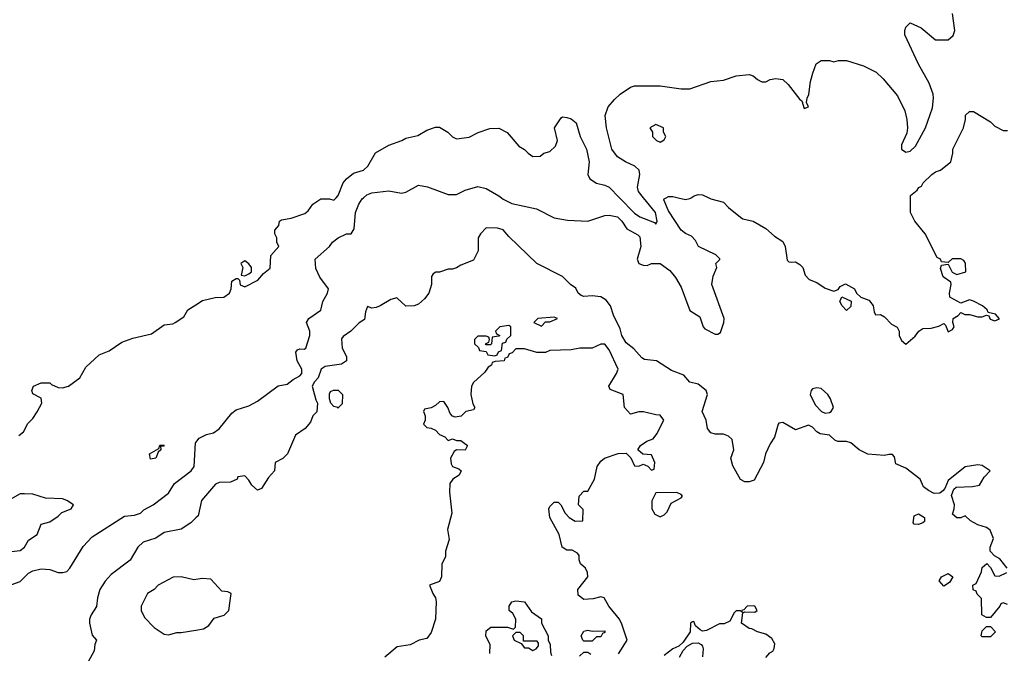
# Model space of a CAD drawing. Header units: inches. Extents: x 2380249 to 2585472, y 382747 to 546448.
# Tile 182 of 256: x 2469168 to 2473815, y 477848 to 480841. Entities that reach past the tile are written whole.
import ezdxf

# ---------------------------------------------------------------- set-up
doc = ezdxf.new("R2010")
doc.units = ezdxf.units.IN
doc.header["$MEASUREMENT"] = 0
for name, color, linetype in [('C4467', 7, 'Continuous'), ('C4477', 7, 'Continuous'), ('C4478', 7, 'Continuous')]:
    doc.layers.add(name, color=color, linetype=linetype)

msp = doc.modelspace()

# ---------------------------------------------------------------- linework, layer by layer
at = {"layer": 'C4467', "color": 4}
for points, elevation in [([(2469163.5, 478876.5), (2469185.4, 478894.6), (2469206.4, 478933.6), (2469230, 478958), (2469250.9, 478989.1), (2469272, 479030), (2469270, 479054), (2469230, 479074), (2469224.7, 479090), (2469234, 479110), (2469270, 479126), (2469310, 479126), (2469318, 479118), (2469350, 479104), (2469370, 479102.7), (2469398, 479110), (2469451.3, 479150), (2469479.8, 479200.2), (2469542.5, 479257.5), (2469590, 479277.2), (2469650, 479317.2), (2469702.5, 479337.5), (2469790, 479357.2), (2469850, 479399), (2469890, 479404), (2469902, 479410), (2469942, 479438), (2469962, 479470), (2470000, 479494.6)], 44), ([(2469113.8, 478166.2), (2469170, 478187), (2469210, 478226.6), (2469230, 478238.4), (2469270, 478247.3), (2469310, 478243.7), (2469350, 478229.2), (2469370.9, 478229.1), (2469390, 478235.3), (2469404.7, 478250), (2469468.1, 478351.9), (2469510, 478399), (2469663.4, 478496.6), (2469710, 478501.2), (2469738, 478510), (2469754.4, 478525.6), (2469798, 478550), (2469870, 478604), (2469898, 478650), (2469978, 478710), (2469991, 478730), (2469998, 478842), (2470000, 478844.6)], 48), ([(2469130, 478329), (2469170, 478334), (2469190.5, 478349.5), (2469210, 478382), (2469251, 478410), (2469270, 478458), (2469310.7, 478469.3), (2469350, 478495.3), (2469367.3, 478512.7), (2469411.3, 478530), (2469422, 478550), (2469390.7, 478570.7), (2469370, 478578), (2469290, 478580.7), (2469230, 478599.1), (2469190, 478602), (2469170, 478600.7), (2469112.1, 478567.9)], 44), ([(2470000, 478488.1), (2469975.9, 478464.1), (2469930, 478434), (2469850, 478419.3), (2469810, 478392.7), (2469750, 478373.2), (2469726, 478350), (2469690, 478288.7), (2469599.8, 478220.2), (2469570.7, 478189.3), (2469546, 478150), (2469534.8, 478110), (2469530.6, 478069.4), (2469504.7, 478030), (2469498, 478010), (2469498, 477990), (2469510, 477934), (2469531.3, 477910), (2469522, 477890), (2469519.6, 477860.4), (2469482, 477790)], 52), ([(2470000, 478197), (2469990, 478195.3), (2469930, 478208.7), (2469891.6, 478208.4), (2469822, 478170), (2469802, 478150), (2469772, 478130), (2469742, 478070), (2469742, 478050), (2469756.9, 478016.9), (2469802, 477970), (2469850, 477938.8), (2469870, 477934.8), (2469910, 477946), (2469930, 477946), (2470000, 477957.9)], 56)]:
    msp.add_lwpolyline(points, dxfattribs=dict(at, elevation=elevation))
at = {"layer": 'C4467', "color": 4, "elevation": 44}
msp.add_lwpolyline([(2469785.6, 478765.6), (2469781.2, 478790), (2469824, 478816), (2469830, 478830.7), (2469850, 478831.3), (2469847.3, 478827.3), (2469832.7, 478827.3), (2469834.8, 478810), (2469822, 478798), (2469810, 478769.3)], close=True, dxfattribs=at)
at = {"layer": 'C4477', "color": 4}
for points, elevation in [([(2470000, 478844.6), (2470015.3, 478864.7), (2470050, 478882), (2470082, 478890), (2470110, 478908), (2470170, 478982), (2470190, 478999), (2470250, 479017.2), (2470290, 479039), (2470388.5, 479111.5), (2470430, 479119), (2470458, 479142), (2470490, 479159.5), (2470499.3, 479170), (2470500.3, 479190), (2470477.6, 479230), (2470470.8, 479270), (2470478.8, 479281.2), (2470490, 479286), (2470510, 479285.2), (2470518, 479290), (2470538, 479350), (2470538, 479370), (2470522, 479410), (2470532, 479430), (2470590, 479468.7), (2470598.8, 479510), (2470621, 479550), (2470624.7, 479570), (2470585.2, 479625.2), (2470565.8, 479665.8), (2470562, 479710), (2470630.7, 479769.3), (2470644.7, 479790), (2470671.3, 479810), (2470710, 479829), (2470732, 479830), (2470746.8, 479853.2), (2470753.4, 479930), (2470768, 479970), (2470784.7, 479995.3), (2470790.1, 480000)], 48), ([(2470000, 479494.6), (2470030, 479514), (2470090, 479529), (2470132, 479530), (2470158, 479550), (2470166, 479570), (2470170, 479606), (2470190, 479618), (2470198, 479618), (2470206, 479610), (2470209, 479589), (2470230, 479579.3), (2470291.3, 479610), (2470318, 479642), (2470350, 479668), (2470352.7, 479727.3), (2470391.3, 479770), (2470382, 479790), (2470382, 479810), (2470372, 479830), (2470372.7, 479847.3), (2470391.6, 479868.4), (2470394, 479890), (2470403.6, 479896.4), (2470450, 479904), (2470514.4, 479925.6), (2470530, 479938), (2470552, 479970), (2470590, 479995.3), (2470630, 479995.3), (2470650.6, 479989.4), (2470661.1, 480000)], 44), ([(2471441.1, 480000), (2471450, 479992.7), (2471490, 479972.7), (2471607.2, 479947.2), (2471690, 479905.2), (2471753.6, 479893.6), (2471850, 479889.2), (2471930, 479916), (2471950, 479918), (2471989.5, 479909.5), (2472009.2, 479890), (2472034, 479854), (2472085.6, 479825.6), (2472095.1, 479815.1), (2472099.3, 479770), (2472082.7, 479710), (2472089.5, 479689.5), (2472110, 479681.2), (2472130, 479679.3), (2472150, 479689), (2472190, 479688.7), (2472236.5, 479656.5), (2472263.1, 479623.1), (2472290, 479578), (2472330, 479468), (2472377.2, 479437.2), (2472393.2, 479390), (2472401.2, 479381.2), (2472450, 479355.3), (2472463.6, 479356.4), (2472476, 479364), (2472491.3, 479410), (2472492, 479430), (2472434.8, 479590), (2472441, 479630), (2472458, 479670), (2472454, 479690), (2472471.6, 479708.4), (2472471.6, 479711.6), (2472454, 479730), (2472371.3, 479770), (2472358, 479798), (2472338, 479818), (2472310, 479831), (2472290, 479846.8), (2472230, 479938), (2472207.7, 479990), (2472210, 479995.3), (2472219.5, 480000)], 48), ([(2471998.5, 480000), (2472070, 479927.3), (2472094, 479910), (2472163.7, 479883.7), (2472170, 479875.3), (2472176.3, 479890), (2472168, 479930), (2472112.3, 480000)], 44), ([(2472276.3, 480000), (2472310, 479992.3), (2472330, 479996), (2472336.2, 480000)], 48), ([(2472420.4, 480000), (2472430, 479995.6), (2472490, 479979), (2472513.6, 479953.6), (2472570, 479908), (2472581.2, 479901.2), (2472630, 479888.7), (2472690, 479855.3), (2472730, 479819), (2472770, 479794), (2472781.2, 479770), (2472790, 479706), (2472798, 479698), (2472810, 479695.3), (2472830, 479697.2), (2472850, 479684), (2472864, 479670), (2472874.6, 479634.6), (2472894.6, 479614.6), (2472930, 479599), (2472970, 479573.2), (2473010, 479559), (2473030, 479566), (2473039.6, 479580.4), (2473066, 479594), (2473108, 479570), (2473118, 479550), (2473138, 479530), (2473176, 479516), (2473185.6, 479505.6), (2473195.3, 479490), (2473200.4, 479460.4), (2473207.3, 479447.3), (2473230, 479448), (2473250, 479438), (2473283.1, 479403.1), (2473308.4, 479388.4), (2473318, 479370), (2473318, 479350), (2473330, 479326), (2473350, 479308.7), (2473394.4, 479345.6), (2473412, 479370), (2473430, 479382), (2473470, 479384), (2473506, 479394), (2473530, 479406), (2473538, 479398), (2473550, 479366), (2473570, 479378), (2473578, 479390), (2473572, 479410), (2473574, 479430), (2473596.9, 479443.1), (2473610, 479458), (2473628.7, 479448.7), (2473650, 479448.7), (2473690, 479438), (2473710, 479438), (2473730, 479446), (2473742, 479442), (2473747.3, 479427.3), (2473770, 479418), (2473791.6, 479428.4), (2473774, 479450), (2473738, 479458), (2473734, 479470), (2473712, 479490), (2473670, 479512), (2473650, 479518), (2473610, 479502), (2473558, 479530), (2473556, 479550), (2473564.7, 479590), (2473562, 479602), (2473526.4, 479626.4), (2473514, 479666), (2473518, 479682), (2473550, 479686), (2473568.7, 479648.7), (2473590, 479638), (2473634, 479650), (2473631.6, 479691.6), (2473623.6, 479703.6), (2473610, 479711.3), (2473569, 479711), (2473550, 479694), (2473518, 479698), (2473514, 479710), (2473498, 479718), (2473442, 479830), (2473392, 479890), (2473372, 479930), (2473372, 480000)], 48), ([(2473828, 478250), (2473794, 478294), (2473768.9, 478308.9), (2473748, 478330), (2473748, 478350), (2473764, 478390), (2473748, 478430), (2473730, 478442), (2473690, 478455.3), (2473654.6, 478474.6), (2473630, 478498), (2473610, 478488), (2473590, 478488), (2473570, 478506), (2473578, 478530), (2473579, 478550), (2473566, 478594), (2473576.2, 478623.8), (2473587, 478633), (2473664.5, 478635.5), (2473697, 478643), (2473719.3, 478680.7), (2473748, 478710), (2473710, 478735.3), (2473690, 478739), (2473630, 478729.2), (2473550, 478664), (2473533.7, 478626.3), (2473524.5, 478615.5), (2473510, 478605.2), (2473483.7, 478603.7), (2473456.5, 478616.5), (2473434, 478634), (2473418, 478670), (2473350, 478722), (2473303.1, 478743.1), (2473296.4, 478776.4), (2473287.3, 478787.3), (2473270, 478788), (2473250, 478782), (2473170, 478789.5), (2473130, 478809.6), (2473090, 478842.7), (2473070, 478849.4), (2473029.3, 478849.3), (2473014.6, 478854.6), (2472990, 478878), (2472945.6, 478885.6), (2472930, 478894), (2472910, 478916), (2472890, 478925.2), (2472830, 478904), (2472770, 478938), (2472750, 478935.3), (2472746.8, 478930), (2472730.8, 478869.2), (2472710, 478838), (2472687.7, 478790), (2472678, 478750), (2472633.7, 478666.3), (2472610, 478658), (2472590, 478658), (2472569.4, 478669.4), (2472533.6, 478733.6), (2472524, 478770), (2472539, 478810), (2472530, 478858), (2472513.6, 478873.6), (2472490, 478884), (2472450, 478884), (2472430, 478889.2), (2472414, 478910), (2472408, 478950), (2472389, 478990), (2472414, 479070), (2472408, 479090), (2472370, 479119), (2472330, 479128.7), (2472302, 479162), (2472244.1, 479184.1), (2472174, 479230), (2472116.5, 479236.5), (2472104.1, 479244.1), (2472066.3, 479286.3), (2472030, 479315.3), (2472010, 479348.7), (2472001.6, 479381.6), (2471970, 479445.2), (2471956.3, 479490), (2471935.5, 479515.5), (2471910, 479531.6), (2471870, 479536.2), (2471830, 479533.2), (2471818.6, 479538.6), (2471804, 479550), (2471793.2, 479573.2), (2471768, 479590), (2471730, 479628), (2471608.9, 479688.9), (2471476.4, 479816.4), (2471450, 479848), (2471423.6, 479856.4), (2471370, 479858), (2471342, 479830), (2471332, 479810), (2471332, 479750), (2471310, 479706), (2471250, 479682), (2471230, 479668.7), (2471210, 479662), (2471190, 479662), (2471148.7, 479648.7), (2471131.3, 479648.7), (2471119.6, 479640.4), (2471111.6, 479628.4), (2471111, 479590), (2471098.8, 479550), (2471078, 479522), (2471050, 479497.2), (2471030, 479489), (2470990, 479488), (2470948, 479528), (2470919.8, 479520.2), (2470870, 479489), (2470850, 479482), (2470830, 479478), (2470810, 479486), (2470799.6, 479460.4), (2470794.8, 479425.2), (2470770, 479408.7), (2470730.7, 479369.3), (2470695.3, 479344.7), (2470687.1, 479332.9), (2470690.7, 479290), (2470710.8, 479250), (2470710.9, 479229.1), (2470686, 479214), (2470610, 479203.7), (2470590.8, 479190), (2470577.3, 479150), (2470558.8, 479130), (2470548.4, 479110), (2470565.1, 479045.1), (2470573.4, 479030), (2470571, 478989), (2470552, 478970), (2470539.8, 478940.2), (2470516, 478910), (2470470, 478878), (2470432, 478790), (2470410, 478768), (2470374, 478750), (2470371.3, 478710), (2470342, 478678), (2470310, 478626), (2470290, 478618), (2470263.1, 478643.1), (2470250, 478666), (2470230, 478686), (2470198, 478682), (2470194, 478670), (2470163.5, 478656.5), (2470110, 478654.5), (2470092.8, 478647.2), (2470026, 478570), (2470010, 478498), (2470000, 478488.1)], 52), ([(2471994.6, 477845.4), (2472035.3, 477910), (2472010, 477986), (2471998, 478010), (2471948, 478070), (2471926, 478110), (2471910, 478115.3), (2471874.4, 478105.6), (2471830, 478102), (2471803.1, 478123.1), (2471802, 478150), (2471848.7, 478210), (2471848, 478230), (2471838, 478250), (2471815.3, 478270), (2471808, 478290), (2471808, 478310), (2471800.4, 478320.4), (2471774.6, 478334.6), (2471750, 478335.3), (2471728, 478350), (2471714, 478410), (2471669.3, 478490), (2471665.2, 478530), (2471670, 478542), (2471690, 478562), (2471710, 478562), (2471722, 478550), (2471742, 478510), (2471762, 478490), (2471790, 478472), (2471826, 478474), (2471827.3, 478527.3), (2471806, 478550), (2471808, 478590), (2471830, 478614), (2471850, 478614), (2471881.2, 478670), (2471893.2, 478730), (2471910, 478756), (2471928.7, 478770), (2471992.7, 478792.7), (2472030, 478794), (2472052, 478772), (2472070, 478734), (2472090, 478732), (2472110, 478742), (2472132, 478732), (2472150, 478714), (2472162, 478718), (2472166, 478750), (2472150, 478786), (2472108.4, 478788.4), (2472086, 478810), (2472098, 478830), (2472128, 478850), (2472158, 478862), (2472174.8, 478885.2), (2472208, 478950), (2472190, 478973.2), (2472170, 478974), (2472111.6, 478988.4), (2472090, 478988.7), (2472050, 478978), (2472022, 479010), (2472015.3, 479070), (2471954.6, 479094.6), (2471948.7, 479110), (2471985.2, 479170), (2471992.7, 479190), (2471950, 479282), (2471930, 479308.7), (2471910, 479308.7), (2471870, 479289.2), (2471810.9, 479289.1), (2471770, 479282), (2471670, 479278), (2471650, 479269), (2471609, 479269), (2471550, 479286), (2471510, 479286), (2471492.7, 479267.3), (2471478, 479262), (2471470, 479246), (2471458, 479242), (2471454, 479230), (2471412.7, 479227.3), (2471398, 479222), (2471394, 479210), (2471379.6, 479200.4), (2471363.6, 479176.4), (2471310, 479128), (2471301, 479110), (2471297.3, 479070), (2471306.8, 479026.8), (2471316, 479010), (2471310, 478998), (2471274, 478990), (2471251.3, 478968.7), (2471223.1, 478963.1), (2471210, 478968), (2471200.2, 478980.2), (2471188.7, 479010), (2471170, 479038), (2471150, 479035.3), (2471130, 479018), (2471110, 479008), (2471078, 479002), (2471074, 478990), (2471082, 478970), (2471082, 478950), (2471074, 478930), (2471090, 478914), (2471110, 478912), (2471130, 478902), (2471150, 478882), (2471174, 478870), (2471190, 478854), (2471210, 478862), (2471230, 478854), (2471250, 478854), (2471282, 478830), (2471270, 478808), (2471230, 478808.7), (2471218, 478802), (2471201, 478770), (2471203.6, 478743.6), (2471211.3, 478731.3), (2471239.8, 478719.8), (2471251.3, 478710), (2471242, 478690), (2471212, 478670), (2471198, 478650), (2471196, 478610), (2471206.8, 478510), (2471187.7, 478432.3), (2471194.4, 478385.6), (2471178, 478330), (2471176.9, 478303.1), (2471161, 478270), (2471158.8, 478210), (2471150, 478188), (2471102, 478170), (2471118, 478130), (2471130.7, 478110.7), (2471133.4, 478093.4), (2471130.6, 478009.4), (2471110, 477946), (2471090, 477918), (2471054, 477910), (2471011.1, 477888.9), (2470950, 477879), (2470891.3, 477830)], 56), ([(2473830, 478078), (2473810, 478086), (2473798, 478082), (2473794, 478070), (2473750, 478018), (2473730, 478018), (2473708, 478030), (2473707.3, 478107.3), (2473687.3, 478127.3), (2473682, 478142), (2473667.3, 478147.3), (2473666, 478170), (2473682, 478178), (2473707.3, 478232.7), (2473710, 478254), (2473731.6, 478271.6), (2473750, 478254), (2473770, 478214), (2473790, 478212), (2473826, 478230)], 52), ([(2470000, 477957.9), (2470036, 477964), (2470060.2, 477979.8), (2470086.3, 478013.7), (2470132.5, 478027.5), (2470155.3, 478050), (2470166, 478130), (2470150, 478138), (2470122, 478142), (2470070, 478198), (2470030, 478202), (2470000, 478197)], 56), ([(2471387.3, 477847.3), (2471388, 477890), (2471368.4, 477928.4), (2471370, 477954), (2471391.6, 477971.6), (2471470, 477971.3), (2471498, 477962), (2471508, 477972), (2471509, 478010), (2471496, 478036), (2471478, 478050), (2471478, 478070), (2471490, 478091), (2471510, 478096), (2471550, 478092), (2471583.5, 478043.5), (2471631, 478011), (2471631.3, 477990), (2471662, 477930), (2471662, 477910), (2471672, 477890), (2471672.7, 477852.7), (2471678, 477838)], 56), ([(2472688.9, 477828.9), (2472708, 477850), (2472722, 477858), (2472729.1, 477870.9), (2472732.5, 477892.5), (2472717.5, 477917.5), (2472690, 477939), (2472649.4, 477949.4), (2472624, 477964), (2472610, 477965.2), (2472574, 477990), (2472580.2, 478039.8), (2472590, 478044.7), (2472638, 478042), (2472648, 478050), (2472638, 478070), (2472632.1, 478072.1), (2472602, 478070), (2472586, 478054), (2472574, 478050), (2472578, 478042), (2472568.7, 478048.7), (2472550, 478049), (2472540.5, 478039.5), (2472519.8, 478000.2), (2472493, 477987), (2472470, 477986.6), (2472410, 477956), (2472390, 477953.2), (2472379.3, 477959.3), (2472358, 477978), (2472350, 477998), (2472343.6, 477996.4), (2472334, 477990), (2472332, 477950), (2472299.8, 477900.2), (2472278, 477882), (2472250, 477869), (2472210, 477837.2)], 56), ([(2472282, 477830), (2472299, 477861), (2472318, 477882), (2472343.7, 477896.3), (2472370, 477897.3), (2472384.7, 477890), (2472390, 477882), (2472393.4, 477870), (2472391.1, 477831.1)], 56), ([(2471810, 477834), (2471830, 477854), (2471850, 477854), (2471863.6, 477843.6)], 56)]:
    msp.add_lwpolyline(points, dxfattribs=dict(at, elevation=elevation))
for points, elevation in [([(2470230, 479702), (2470212, 479690), (2470221, 479670), (2470214, 479634), (2470230, 479631.3), (2470250, 479641), (2470262, 479650), (2470262, 479670), (2470250, 479688)], 44), ([(2473070, 479468), (2473048.9, 479488.9), (2473038, 479510), (2473048, 479532), (2473091.3, 479511.3), (2473090, 479486)], 48), ([(2471690, 479435.3), (2471614, 479430), (2471594, 479410), (2471630, 479394), (2471650, 479414), (2471670, 479414), (2471706, 479430)], 56), ([(2471476.4, 479396.4), (2471434, 479390), (2471414, 479370), (2471418, 479358), (2471434, 479350), (2471430, 479346), (2471398, 479342), (2471394, 479310), (2471390, 479306), (2471370, 479306), (2471366, 479310), (2471382, 479318), (2471386, 479330), (2471382, 479342), (2471370, 479346), (2471330, 479346), (2471314, 479330), (2471314, 479310), (2471332.7, 479292.7), (2471338, 479278), (2471370, 479274), (2471378, 479258), (2471410, 479254), (2471422, 479258), (2471427.3, 479272.7), (2471442, 479278), (2471447.3, 479312.7), (2471462, 479318), (2471467.3, 479332.7), (2471486, 479350), (2471486, 479390)], 56), ([(2470670, 479006), (2470668.9, 479008.9), (2470650, 479014), (2470637.2, 479030), (2470629.4, 479049.4), (2470630, 479074), (2470635.3, 479084.7), (2470649, 479091), (2470670.7, 479090.7), (2470691.3, 479070), (2470690, 479026)], 52), ([(2472930, 479102.7), (2472910, 479097.2), (2472902.8, 479090), (2472898.8, 479070), (2472922, 479022), (2472952, 478990), (2472970, 478982.8), (2472990, 478986), (2472998, 478990), (2473008.7, 479010), (2472995.3, 479050), (2472982, 479070), (2472950, 479099.3)], 52), ([(2472270, 478608), (2472170, 478606), (2472151.6, 478568.4), (2472151.3, 478530), (2472165.4, 478505.4), (2472190, 478492), (2472210, 478502), (2472223.1, 478516.9), (2472242, 478558), (2472290, 478582), (2472295.3, 478590), (2472290, 478598)], 56), ([(2473410, 478457.2), (2473390, 478458), (2473385.2, 478465.2), (2473390, 478498), (2473410, 478506.8), (2473438, 478490), (2473438, 478470), (2473430, 478465.2)], 52), ([(2473530, 478166), (2473508, 478190), (2473518, 478210), (2473550, 478224.7), (2473571.1, 478208.9), (2473556.9, 478183.1)], 52), ([(2473710, 477926), (2473706, 477930), (2473710, 477954), (2473730, 477974), (2473750, 477974), (2473774, 477950), (2473750, 477926)], 52), ([(2471530, 477946), (2471510, 477946), (2471494, 477930), (2471502, 477910), (2471534, 477894), (2471550, 477874), (2471570, 477874), (2471590, 477862), (2471606, 477870), (2471616.4, 477883.6), (2471616.4, 477896.4), (2471610, 477906), (2471546, 477906), (2471546, 477930)], 56), ([(2471870, 477952), (2471930, 477954), (2471930, 477946), (2471918, 477942), (2471910, 477926), (2471890, 477926), (2471870, 477906), (2471830, 477906), (2471826, 477910), (2471818, 477930), (2471830, 477952), (2471850, 477958)], 56)]:
    msp.add_lwpolyline(points, close=True, dxfattribs=dict(at, elevation=elevation))
at = {"layer": 'C4478', "color": 4}
for points, elevation in [([(2472112.3, 480000), (2472088.4, 480030), (2472084.4, 480050), (2472094, 480110), (2472091, 480130), (2472071, 480150), (2472026.8, 480170), (2471990, 480193), (2471962, 480230), (2471937.1, 480330), (2471930.7, 480389.3), (2471946, 480430), (2471975.3, 480464.7), (2472002, 480490), (2472050, 480522), (2472070, 480528.7), (2472190, 480528.7), (2472290, 480514), (2472330, 480514), (2472430, 480548.7), (2472490, 480555.3), (2472550, 480575.3), (2472610, 480582), (2472630, 480575.3), (2472650, 480558), (2472670, 480548), (2472690, 480548), (2472710, 480558), (2472736.9, 480563.1), (2472770, 480559), (2472795.3, 480535.3), (2472850, 480464), (2472858.6, 480458.6), (2472870, 480422), (2472890.7, 480430), (2472882, 480450), (2472884.7, 480470), (2472892.7, 480487.3), (2472900.7, 480550), (2472910.7, 480589.3), (2472927.1, 480632.9), (2472950, 480648), (2472970, 480648.7), (2472990, 480648.7), (2473010, 480642), (2473031.6, 480648.4), (2473070, 480648.7), (2473150, 480624), (2473210, 480593.2), (2473242.5, 480562.5), (2473310, 480481.2), (2473345.1, 480410), (2473354.7, 480370), (2473357.6, 480330), (2473354.3, 480305.7), (2473329.6, 480250), (2473329.4, 480230), (2473350, 480215.1), (2473370, 480219.5), (2473395.8, 480244.2), (2473442.4, 480330), (2473475.2, 480424.8), (2473480.5, 480470), (2473479.1, 480490), (2473460.9, 480540.9), (2473410, 480631.3), (2473346, 480770), (2473344.7, 480790), (2473350, 480806), (2473370, 480826), (2473423.1, 480803.1), (2473490, 480746), (2473550, 480746), (2473572.7, 480767.3), (2473582, 480790), (2473570.9, 480870.9)], 44), ([(2470661.1, 480000), (2470671, 480010), (2470694.8, 480070), (2470710.4, 480089.6), (2470743.4, 480116.6), (2470791.3, 480130), (2470811.3, 480150), (2470847.5, 480212.5), (2470910.8, 480249.2), (2470972, 480270), (2470990, 480282), (2471046.4, 480293.6), (2471090, 480319), (2471130, 480334), (2471150, 480334), (2471188, 480310), (2471210, 480288), (2471230, 480278), (2471290, 480286), (2471331.1, 480308.9), (2471387.3, 480327.3), (2471430, 480328), (2471468.4, 480308.4), (2471523.1, 480243.1), (2471550, 480228), (2471568, 480210), (2471590, 480195.3), (2471623.6, 480196.4), (2471642, 480210), (2471670, 480219.3), (2471696.5, 480243.5), (2471706, 480270), (2471691.3, 480330), (2471722.8, 480377.2), (2471730, 480382), (2471750, 480379), (2471770, 480373.2), (2471794, 480354), (2471813, 480290), (2471843.6, 480230), (2471855.6, 480170), (2471849.4, 480110), (2471859, 480090), (2471889.6, 480069.6), (2471930, 480059.3), (2471950, 480049.3), (2471998.5, 480000)], 44), ([(2473372, 480000), (2473372, 480010), (2473403.6, 480036.4), (2473411.6, 480048.4), (2473424.7, 480055.3), (2473432, 480070), (2473472, 480110), (2473490, 480122), (2473514, 480130), (2473562, 480170), (2473572, 480210), (2473572, 480230), (2473622, 480330), (2473632, 480370), (2473632, 480390), (2473650, 480408), (2473670, 480408), (2473750, 480358), (2473770, 480338), (2473810, 480318), (2473830, 480318)], 48), ([(2470790.1, 480000), (2470806.2, 480013.8), (2470830, 480022.7), (2470910, 480033.2), (2470970, 480021.2), (2470990, 480026), (2471050, 480059), (2471092.1, 480052.1), (2471190, 480015.3), (2471230, 480015.3), (2471270, 480035.3), (2471330, 480054), (2471370, 480044), (2471429.5, 480009.5), (2471441.1, 480000)], 48), ([(2472336.2, 480000), (2472350.6, 480009.4), (2472370, 480015.1), (2472390, 480014), (2472420.4, 480000)], 48), ([(2472219.5, 480000), (2472230, 480005.2), (2472250, 480006), (2472276.3, 480000)], 48)]:
    msp.add_lwpolyline(points, dxfattribs=dict(at, elevation=elevation))
at = {"layer": 'C4478', "color": 4, "elevation": 48}
msp.add_lwpolyline([(2472170, 480346), (2472142, 480330), (2472154, 480310), (2472154, 480290), (2472174, 480270), (2472190, 480262), (2472210, 480274), (2472218, 480290), (2472206, 480310), (2472206, 480330)], close=True, dxfattribs=at)

doc.saveas('drawing.dxf')
